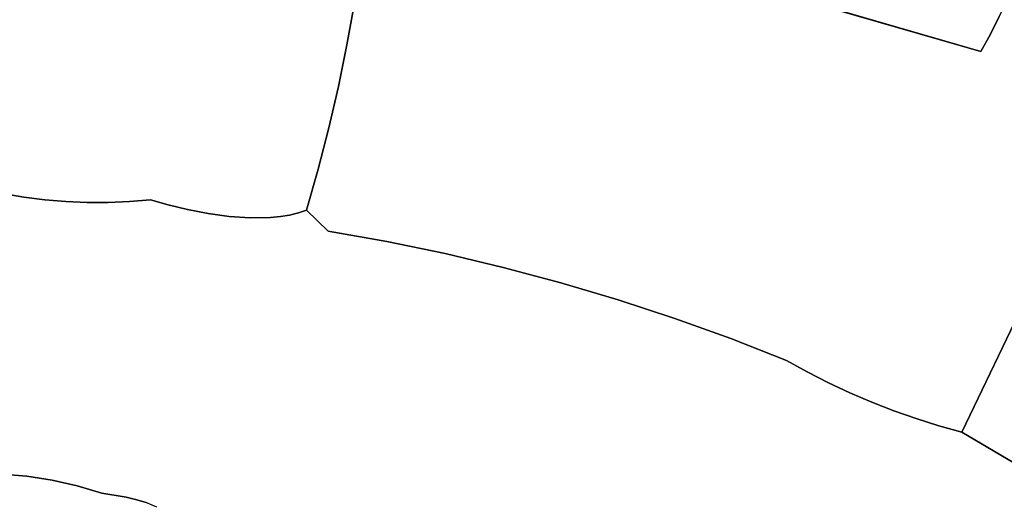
# Model space of a CAD drawing. Header units: inches. Extents: x 36.3 to 71.4, y 17.4 to 61.7.
# Tile 63 of 80: x 43.2 to 46.4, y 48.9 to 50.5. Entities that reach past the tile are written whole.
import ezdxf

# ---------------------------------------------------------------- set-up
doc = ezdxf.new("R2010")
doc.units = ezdxf.units.IN
doc.layers.add('SURFACES_FOR_SKETCHUP', color=7, linetype='Continuous')

msp = doc.modelspace()

# ---------------------------------------------------------------- linework, layer by layer
at = {"layer": 'SURFACES_FOR_SKETCHUP'}
for points, invisible_edges in [([(43.1216, 49.926), (43.191, 49.9143), (42.8438, 51.065)], 10), ([(43.8009, 51.065), (42.8438, 51.065), (43.2608, 49.9056)], 10), ([(43.2608, 49.9056), (42.8438, 51.065), (43.191, 49.9143)], 3), ([(43.3309, 49.8997), (43.8009, 51.065), (43.2608, 49.9056)], 3), ([(43.3309, 49.8997), (43.4012, 49.8968), (43.8009, 51.065)], 10), ([(43.4012, 49.8968), (43.4715, 49.8968), (43.8009, 51.065)], 10), ([(43.5419, 49.8996), (43.8009, 51.065), (43.4715, 49.8968)], 3), ([(43.6122, 49.9054), (43.8009, 51.065), (43.5419, 49.8996)], 3), ([(43.6122, 49.9054), (44.2646, 50.4197), (43.8009, 51.065)], 11), ([(44.2894, 50.5587), (43.8009, 51.065), (44.2646, 50.4197)], 3), ([(44.2646, 50.4197), (44.5914, 49.7264), (45.0436, 50.7841)], 11), ([(44.2646, 50.4197), (45.0436, 50.7841), (44.2894, 50.5587)], 3), ([(44.7842, 49.6808), (45.0436, 50.7841), (44.5914, 49.7264)], 3), ([(44.9757, 49.6298), (45.0436, 50.7841), (44.7842, 49.6808)], 3), ([(45.1656, 49.5733), (45.0436, 50.7841), (44.9757, 49.6298)], 3), ([(45.0436, 50.7841), (45.3538, 49.5114), (46.3709, 50.3979)], 3), ([(45.3538, 49.5114), (45.0436, 50.7841), (45.1656, 49.5733)], 3), ([(46.4027, 50.4557), (46.4321, 50.5146), (45.0436, 50.7841)], 10), ([(45.0436, 50.7841), (46.3709, 50.3979), (46.4027, 50.4557)], 8), ([(46.4321, 50.5146), (46.7304, 50.0145), (46.4589, 50.5748)], 3), ([(46.4027, 50.4557), (46.7304, 50.0145), (46.4321, 50.5146)], 3), ([(46.4027, 50.4557), (46.3709, 50.3979), (46.7304, 50.0145)], 10), ([(44.2646, 50.4197), (43.6122, 49.9054), (44.2362, 50.2814)], 3), ([(44.2362, 50.2814), (44.5914, 49.7264), (44.2646, 50.4197)], 3), ([(45.5403, 49.4441), (46.3709, 50.3979), (45.3538, 49.5114)], 3), ([(45.7248, 49.3715), (46.3709, 50.3979), (45.5403, 49.4441)], 3), ([(45.7248, 49.3715), (45.7939, 49.3332), (46.3709, 50.3979)], 10), ([(45.7939, 49.3332), (45.8642, 49.2973), (46.3709, 50.3979)], 10), ([(46.3709, 50.3979), (45.8642, 49.2973), (46.7304, 50.0145)], 11), ([(43.6704, 49.8887), (44.2362, 50.2814), (43.6122, 49.9054)], 3), ([(44.2362, 50.2814), (43.6704, 49.8887), (44.2045, 50.1439)], 3), ([(44.2045, 50.1439), (44.5914, 49.7264), (44.2362, 50.2814)], 3), ([(43.7348, 49.8731), (44.2045, 50.1439), (43.6704, 49.8887)], 3), ([(43.8032, 49.8599), (44.2045, 50.1439), (43.7348, 49.8731)], 3), ([(43.8032, 49.8599), (43.8735, 49.8503), (44.2045, 50.1439)], 10), ([(44.1693, 50.0071), (44.2045, 50.1439), (43.8735, 49.8503)], 10), ([(44.1693, 50.0071), (44.3973, 49.7665), (44.2045, 50.1439)], 3), ([(44.5914, 49.7264), (44.2045, 50.1439), (44.3973, 49.7665)], 3), ([(43.8735, 49.8503), (43.9436, 49.8454), (44.1693, 50.0071)], 10), ([(43.9436, 49.8454), (44.0112, 49.8465), (44.1693, 50.0071)], 10), ([(44.0112, 49.8465), (44.0434, 49.8496), (44.1693, 50.0071)], 10), ([(44.0434, 49.8496), (44.0743, 49.8547), (44.1693, 50.0071)], 10), ([(44.0743, 49.8547), (44.1035, 49.8618), (44.1693, 50.0071)], 10), ([(44.1307, 49.8712), (44.1693, 50.0071), (44.1035, 49.8618)], 2), ([(44.1307, 49.8712), (44.2019, 49.801), (44.1693, 50.0071)], 2), ([(44.3973, 49.7665), (44.1693, 50.0071), (44.2019, 49.801)], 3), ([(45.9357, 49.2638), (46.7304, 50.0145), (45.8642, 49.2973)], 3), ([(46.0082, 49.2328), (46.7304, 50.0145), (45.9357, 49.2638)], 3), ([(46.0817, 49.2043), (46.7304, 50.0145), (46.0082, 49.2328)], 3), ([(46.1562, 49.1782), (46.7304, 50.0145), (46.0817, 49.2043)], 3), ([(46.1562, 49.1782), (46.2315, 49.1547), (46.7304, 50.0145)], 10), ([(46.3077, 49.1338), (46.7304, 50.0145), (46.2315, 49.1547)], 2), ([(46.7304, 50.0145), (46.3077, 49.1338), (47.3962, 49.7829)], 10), ([(43.191, 49.9143), (43.1216, 49.926), (43.0313, 48.9946)], 10), ([(43.0313, 48.9946), (43.1164, 48.9935), (43.191, 49.9143)], 10), ([(43.2608, 49.9056), (43.191, 49.9143), (43.1164, 48.9935)], 10), ([(43.1164, 48.9935), (43.2011, 48.9866), (43.2608, 49.9056)], 10), ([(43.3309, 49.8997), (43.2608, 49.9056), (43.2011, 48.9866)], 10), ([(43.2011, 48.9866), (43.2853, 48.9739), (43.3309, 49.8997)], 10), ([(43.4012, 49.8968), (43.3309, 49.8997), (43.2853, 48.9739)], 10), ([(43.2853, 48.9739), (43.3686, 48.9554), (43.4012, 49.8968)], 10), ([(43.4715, 49.8968), (43.3686, 48.9554), (43.5419, 49.8996)], 3), ([(43.4508, 48.9311), (43.5419, 49.8996), (43.3686, 48.9554)], 3), ([(43.4715, 49.8968), (43.4012, 49.8968), (43.3686, 48.9554)], 10), ([(43.5419, 49.8996), (43.4508, 48.9311), (43.6704, 49.8887)], 11), ([(43.6704, 49.8887), (43.6122, 49.9054), (43.5419, 49.8996)], 8), ([(43.4508, 48.9311), (43.5308, 48.917), (43.6704, 49.8887)], 10), ([(43.7348, 49.8731), (43.6704, 49.8887), (43.5308, 48.917)], 10), ([(43.5308, 48.917), (43.5671, 48.9087), (43.7348, 49.8731)], 10), ([(43.8032, 49.8599), (43.7348, 49.8731), (43.5671, 48.9087)], 10), ([(43.5671, 48.9087), (43.6009, 48.8984), (43.8032, 49.8599)], 10), ([(43.8735, 49.8503), (43.8032, 49.8599), (43.6009, 48.8984)], 10), ([(44.2019, 49.801), (44.1035, 49.8618), (44.0743, 49.8547)], 9), ([(44.2019, 49.801), (44.1307, 49.8712), (44.1035, 49.8618)], 8), ([(43.6009, 48.8984), (43.632, 48.885), (43.8735, 49.8503)], 10), ([(43.9436, 49.8454), (43.8735, 49.8503), (43.632, 48.885)], 10), ([(43.632, 48.885), (43.8342, 48.8141), (43.9436, 49.8454)], 11), ([(43.8342, 48.8141), (43.8954, 48.8018), (43.9436, 49.8454)], 10), ([(44.2019, 49.801), (44.0112, 49.8465), (43.8954, 48.8018)], 11), ([(43.9436, 49.8454), (43.8954, 48.8018), (44.0112, 49.8465)], 3), ([(44.2019, 49.801), (44.0434, 49.8496), (44.0112, 49.8465)], 9), ([(44.2019, 49.801), (44.0743, 49.8547), (44.0434, 49.8496)], 9), ([(43.8954, 48.8018), (43.9551, 48.7827), (44.2019, 49.801)], 10), ([(44.0986, 48.7512), (44.2019, 49.801), (43.9551, 48.7827)], 3), ([(44.2019, 49.801), (44.0986, 48.7512), (44.3973, 49.7665)], 3), ([(44.2401, 48.7125), (44.3973, 49.7665), (44.0986, 48.7512)], 3), ([(44.3973, 49.7665), (44.2401, 48.7125), (44.5914, 49.7264)], 3), ([(47.0308, 48.7027), (47.3962, 49.7829), (46.3077, 49.1338)], 3), ([(44.3792, 48.6668), (44.5914, 49.7264), (44.2401, 48.7125)], 3), ([(44.5914, 49.7264), (44.3792, 48.6668), (44.7842, 49.6808)], 3), ([(44.5158, 48.6142), (44.7842, 49.6808), (44.3792, 48.6668)], 3), ([(44.7842, 49.6808), (44.5158, 48.6142), (44.9757, 49.6298)], 3), ([(44.6496, 48.5547), (44.9757, 49.6298), (44.5158, 48.6142)], 3), ([(44.9757, 49.6298), (44.6496, 48.5547), (45.1656, 49.5733)], 3), ([(44.7802, 48.4886), (45.1656, 49.5733), (44.6496, 48.5547)], 3), ([(45.1656, 49.5733), (44.7802, 48.4886), (45.3538, 49.5114)], 3), ([(44.9076, 48.4158), (45.3538, 49.5114), (44.7802, 48.4886)], 3), ([(45.5403, 49.4441), (45.3538, 49.5114), (44.9076, 48.4158)], 10), ([(44.9076, 48.4158), (45.0312, 48.3365), (45.5403, 49.4441)], 10), ([(45.5403, 49.4441), (45.0312, 48.3365), (45.7248, 49.3715)], 3), ([(45.7939, 49.3332), (45.7248, 49.3715), (45.0312, 48.3365)], 10), ([(45.0312, 48.3365), (45.4869, 48.1155), (45.7939, 49.3332)], 10), ([(45.8642, 49.2973), (45.7939, 49.3332), (45.4869, 48.1155)], 10), ([(45.9357, 49.2638), (45.8642, 49.2973), (45.4869, 48.1155)], 10), ([(45.9357, 49.2638), (45.4869, 48.1155), (46.0082, 49.2328)], 3), ([(46.0082, 49.2328), (45.4869, 48.1155), (46.0817, 49.2043)], 3), ([(46.0817, 49.2043), (45.4869, 48.1155), (46.1562, 49.1782)], 3), ([(46.1562, 49.1782), (45.4869, 48.1155), (46.2315, 49.1547)], 3), ([(46.2315, 49.1547), (45.4869, 48.1155), (46.3077, 49.1338)], 3), ([(46.0415, 47.7231), (46.3077, 49.1338), (45.4869, 48.1155)], 11), ([(46.086, 47.7102), (46.3077, 49.1338), (46.0415, 47.7231)], 3), ([(47.0308, 48.7027), (46.3077, 49.1338), (46.086, 47.7102)], 10), ([(42.8723, 48.7703), (42.868, 48.7456), (43.2011, 48.9866)], 10), ([(43.1848, 48.3896), (43.2011, 48.9866), (42.868, 48.7456)], 11), ([(43.1164, 48.9935), (42.8723, 48.7703), (43.2011, 48.9866)], 3), ([(43.1848, 48.3896), (43.2309, 48.3953), (43.2011, 48.9866)], 10), ([(43.2011, 48.9866), (43.2309, 48.3953), (43.2853, 48.9739)], 3), ([(43.2853, 48.9739), (43.2309, 48.3953), (43.3686, 48.9554)], 3), ([(43.5689, 48.7015), (43.3686, 48.9554), (43.2309, 48.3953)], 11), ([(43.3686, 48.9554), (43.5689, 48.7015), (43.4508, 48.9311)], 3), ([(43.4508, 48.9311), (43.5689, 48.7015), (43.5308, 48.917)], 3), ([(43.5308, 48.917), (43.5689, 48.7015), (43.5671, 48.9087)], 3), ([(43.5911, 48.7094), (43.5671, 48.9087), (43.5689, 48.7015)], 3), ([(43.5671, 48.9087), (43.5911, 48.7094), (43.6009, 48.8984)], 3)]:
    msp.add_3dface(points, dxfattribs=dict(at, invisible_edges=invisible_edges))

doc.saveas('drawing.dxf')
